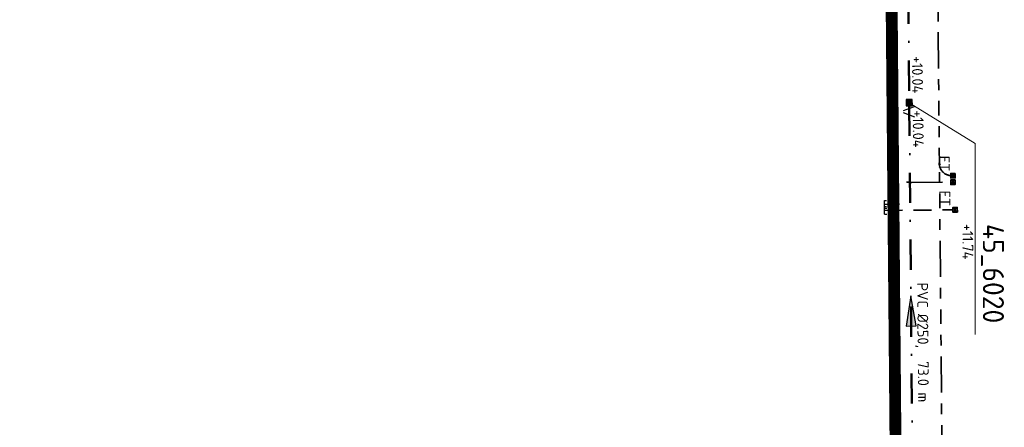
# Model space of a CAD drawing. Header units: metres. Extents: x 232508 to 233531, y 553160 to 554395.
# Tile 22 of 24: x 233367 to 233530, y 554092 to 554160. Entities that reach past the tile are written whole.
import ezdxf
from ezdxf.enums import TextEntityAlignment as Align
from ezdxf.lldxf.tags import DXFTag

# ---------------------------------------------------------------- set-up
doc = ezdxf.new("R2010")
doc.units = ezdxf.units.M
for name, pattern in [('RI-DRAINAGE', [19.2, 6, -1.8, 1.8, -1.8, 2.4, -1.8, 1.8, -1.8]), ('RI-HWA_HUISAANSLUITING', [4.8, 3, -1.8]), ('RI-HWA_KOLKAANSLUITING', [4.3, 2.5, -1.8]), ('RI-VWA_HUISAANSLUITING', [6.1, 2.5, -1.8, 0, -1.8]), ('RI-VWA_PVC', [11, 5, -3, 0, -3])]:
    doc.linetypes.add(name, pattern=pattern)
doc.layers.get('Defpoints').update_dxf_attribs({"color": 241})
for name, color, linetype, lineweight in [('N-WE-KL-ET_LS_VOEDINGSKABEL-G', 190, 'KL-LS-N', 25), ('N-WE-KL-TRACE-A', 253, 'Continuous', 35), ('N-WE-KL-TRACE-G', 7, 'Continuous', 18), ('N-WE-RI-DRAINAGE_DRAIN_PP_80-G', 82, 'RI-DRAINAGE', 35), ('N-WE-RI-DRAINAGE_LOZINGSPUNT_ET-S', 90, 'Continuous', 35), ('N-WE-RI-DRAINAGE_LOZINGSPUNT_ET-T25', 90, 'Continuous', 25), ('N-WE-RI-DRAINAGE_T-STUK-S', 90, 'Continuous', 35), ('N-WE-RI-VWA_RIOOLPUT_PUTKOP-S', 7, 'Continuous', 18)]:
    doc.layers.add(name, color=color, linetype=linetype, lineweight=lineweight)
for name, color, linetype, lineweight, true_color in [('N-WE-RI-HWA_HUISAANSLUITING_PVC_160-GD', 150, 'RI-HWA_HUISAANSLUITING', 35, 0x007fff), ('N-WE-RI-HWA_HULPSTUK_EINDKAP-S', 150, 'Continuous', 25, 0x007fff), ('N-WE-RI-HWA_KOLKAANSLUITING_PVC_125-G', 150, 'RI-HWA_KOLKAANSLUITING', 25, 0x007fff), ('N-WE-RI-HWA_LOZINGSPUNT_ET-S', 150, 'Continuous', 35, 0x007fff), ('N-WE-RI-HWA_LOZINGSPUNT_ET-T25', 150, 'Continuous', 25, 0x007fff), ('N-WE-RI-PERSLEIDING_200-G', 7, 'RI-PERS', 35, 0x5c0fc7), ('N-WE-RI-VWA_HUISAANSLUITING_PVC_160-GD', 20, 'RI-VWA_HUISAANSLUITING', 35, 0xff3f00), ('N-WE-RI-VWA_HULPSTUK_EINDKAP-S', 20, 'Continuous', 25, 0xff3f00), ('N-WE-RI-VWA_PUTNUMMER-S', 20, 'Continuous', 35, 0xff3f00), ('N-WE-RI-VWA_RIOOLPUT-S', 20, 'Continuous', 25, 0xff3f00), ('N-WE-RI-VWA_STROOMRICHTING--S', 20, 'Continuous', 25, 0xff3f00), ('N-WE-RI-VWA_TRANSPORTLEIDING_PVC_250-G', 20, 'RI-VWA_PVC', 50, 0xff3f00)]:
    doc.layers.add(name, color=color, linetype=linetype, lineweight=lineweight, true_color=true_color)
doc.styles.add('NLCS-ISO', font='NLCS-ISO.ttf')
doc.styles.add('NLCS-ISO-ANNOTATIVE-T25', font='NLCS-ISO.ttf', dxfattribs={"height": 2.5})
doc.styles.get("Standard").update_dxf_attribs({"font": 'arial.ttf'})
doc.styles.add('T18', font='NLCS-ISO.ttf', dxfattribs={"height": 1.8})
doc.styles.add('T25', font='NLCS-ISO.ttf', dxfattribs={"height": 2.5})
tags = doc.linetypes.add('KL-LS-N', pattern='A,4,-1,[103,NLCS.shx,S=0.75,R=0,X=0,Y=0],-1,4,-1,["L",Standard,S=1,R=0,X=0,Y=-0.5],-2', length=13).pattern_tags.tags
tags[18] = DXFTag(74, 10)
tags = doc.linetypes.add('RI-PERS', pattern='A,7,-2,["P",Standard,S=1.8,R=0,X=-0.5,Y=-0.9],-2,7,-2,[102,NLCS.shx,S=1,R=180,X=0,Y=0],-2', length=22).pattern_tags.tags
tags[6] = DXFTag(74, 10)

# ---------------------------------------------------------------- blocks, each defined once
blk = doc.blocks.new('*U97')
at = {"ltscale": 0.1}
blk.add_hatch(color=256, dxfattribs=at).paths.add_polyline_path([(-2.5, 0), (2.5, -0.83), (2.5, 0.83)])
at = {"ltscale": 0.1, "flags": 128}
blk.add_lwpolyline([(-2.5, 0), (2.5, -0.83), (2.5, 0.83)], close=True, dxfattribs=at)
at = {"ltscale": 0.1, "style": 'NLCS-ISO'}
for tag, p in [('BOBL', (-27.99, 0)), ('MAT', (-0.5, 0.5))]:
    blk.add_attdef(tag, text='', height=1.8, dxfattribs=at).set_placement(p, align=Align.BOTTOM_RIGHT)
for tag, p in [('DIA', (0.5, 0.5)), ('BOBR', (31.82, 0))]:
    blk.add_attdef(tag, text='', height=1.8, dxfattribs=at).set_placement(p, align=Align.BOTTOM_LEFT)
blk.add_attdef('JVA', text='', height=1.8, dxfattribs=at).set_placement((0, -1), align=Align.TOP_CENTER)
at = {"ltscale": 0.1, "style": 'NLCS-ISO', "flags": 1}
blk.add_attdef('PUTNR-L', text='', height=1.8, dxfattribs=at).set_placement((-0.82, -5.89), align=Align.BOTTOM_RIGHT)
blk.add_attdef('PUTNR-L', text='', height=1.8, dxfattribs=at).set_placement((1.95, -5.77), align=Align.BOTTOM_LEFT)
blk = doc.blocks.new('*U98')
at = {"ltscale": 0.1}
blk.add_hatch(color=256, dxfattribs=at).paths.add_polyline_path([(-2.5, 0), (2.5, -0.83), (2.5, 0.83)])
at = {"ltscale": 0.1, "flags": 128}
blk.add_lwpolyline([(-2.5, 0), (2.5, -0.83), (2.5, 0.83)], close=True, dxfattribs=at)
at = {"ltscale": 0.1, "style": 'NLCS-ISO'}
for tag, p in [('BOBL', (-27.11, 0)), ('MAT', (-0.5, 0.5))]:
    blk.add_attdef(tag, text='', height=1.8, dxfattribs=at).set_placement(p, align=Align.BOTTOM_RIGHT)
for tag, p in [('DIA', (0.5, 0.5)), ('BOBR', (32.44, 0))]:
    blk.add_attdef(tag, text='', height=1.8, dxfattribs=at).set_placement(p, align=Align.BOTTOM_LEFT)
blk.add_attdef('JVA', text='', height=1.8, dxfattribs=at).set_placement((0, -1), align=Align.TOP_CENTER)
at = {"ltscale": 0.1, "style": 'NLCS-ISO', "flags": 1}
blk.add_attdef('PUTNR-L', text='', height=1.8, dxfattribs=at).set_placement((-0.82, -5.89), align=Align.BOTTOM_RIGHT)
blk.add_attdef('PUTNR-L', text='', height=1.8, dxfattribs=at).set_placement((1.95, -5.77), align=Align.BOTTOM_LEFT)
blk = doc.blocks.new('*U118')
at = {"layer": 'Defpoints'}
blk.add_lwpolyline([(-0.24, -0.24), (0.21, -0.24), (0.21, 0.21), (-0.24, 0.21)], close=True, dxfattribs=at)
at = {"color": 0, "linetype": 'ByBlock', "lineweight": -2}
for tag, p, height, style in [('PUNTNUMMER', (0.85, 1.24), 2.5, 'T25'), ('AFMETINGEN', (0.85, -1.26), 1.8, 'T18'), ('PUTDEKSELHOOGTE', (0.85, -3.76), 1.8, 'T18'), ('BIJZONDERHEDEN', (0.85, -6.26), 1.8, 'T18')]:
    blk.add_attdef(tag, p, '', height=height, dxfattribs=dict(at, style=style))
at = {"layer": 'Defpoints', "style": 'NLCS-ISO'}
blk.add_text('r', height=0.3, dxfattribs=at).set_placement((-0.01, 0.04), align=Align.MIDDLE_CENTER)
blk = doc.blocks.new('*U103')
blk.add_wipeout([(0.22, -0.37), (0.37, 0.22), (-0.22, 0.37), (-0.37, -0.22)])
at = {"lineweight": 5}
h = blk.add_hatch(dxfattribs=at)
h.set_pattern_fill('ANGLE', color=8, scale=0.0075, angle=75.0218, style=0)
h.set_pattern_definition([(75.022, (0, 0), (-0.0506076, 0.0135396), [0.0381, -0.0142875]), (165.022, (0, 0), (-0.0135396, -0.0506076), [0.0381, -0.0142875])])
h.paths.add_polyline_path([(0.22, -0.37), (0.37, 0.22), (-0.22, 0.37), (-0.37, -0.22)])
at = {"lineweight": 13}
blk.add_lwpolyline([(0.22, -0.37), (0.37, 0.22), (-0.22, 0.37), (-0.37, -0.22)], close=True, dxfattribs=at)
blk.add_circle((0, 0), 0.285, dxfattribs=at)
blk = doc.blocks.new('*U104')
for points in [[(0.32, 0.66), (-0.66, 0.32), (-0.32, -0.66), (0.66, -0.32)], [(0.24, 0.51), (-0.51, 0.24), (-0.24, -0.51), (0.51, -0.24)]]:
    blk.add_lwpolyline(points, close=True)
blk = doc.blocks.new('SRI-HULP_EINDKAP-SO')
for p, q in [((0, -1.25), (0, 1.25)), ((0, 1.25), (0.69, 1.25)), ((0, -1.25), (0.69, -1.25))]:
    blk.add_line(p, q)
blk = doc.blocks.new('Eidbuis Taludbescherming')
for points in [[(-0.19, -0.38), (0.19, -0.38), (0.19, 0), (-0.19, 0)], [(-0.13, -0.36), (0.13, -0.36), (0.13, 0), (-0.13, 0)]]:
    blk.add_lwpolyline(points, close=True)
blk.add_circle((0, -0.19), 0.055)
blk = doc.blocks.new('T-stuk')
at = {"flags": 128}
blk.add_lwpolyline([(-0.04, 0.12), (-0.04, -0.2), (0.04, -0.2), (0.04, -0.1), (0.08, -0.13), (0.13, -0.08), (0.04, 0.02), (0.04, 0.12)], close=True, dxfattribs=at)

msp = doc.modelspace()

# ---------------------------------------------------------------- linework, layer by layer
at = {"layer": 'N-WE-KL-ET_LS_VOEDINGSKABEL-G', "flags": 128}
msp.add_lwpolyline([(233254, 553766.21), (233257.19, 553776.79, -0.406202), (233264.51, 553780.84), (233284.49, 553775.41, 0.414789), (233288.17, 553777.52, 0.062873), (233302.47, 553880.31), (233305.24, 554100.12, -0.004697), (233305.59, 554115.91, 0.004697), (233305.94, 554132.05), (233306.28, 554158.53, -0.408028), (233370.42, 554222.41), (233385.65, 554222.54, 0.128877), (233391.62, 554224.16), (233403.19, 554230.81, 0.270742), (233403.89, 554232.04), (233403.77, 554245.52, -0.22947), (233408.11, 554254.66), (233414.66, 554259.93, 0.185461), (233420.22, 554269.48), (233422.3, 554283.46, 0.038405), (233423.04, 554293.78), (233422.95, 554309.67)], format="xyb", dxfattribs=at)
at = {"layer": 'N-WE-KL-TRACE-A', "transparency": 33554687, "const_width": 1.8, "flags": 128}
for points in [[(233454.32, 554228.86), (233507.22, 554216.92, -0.348091), (233511.04, 554212.19), (233513.08, 553984.05)], [(233109.74, 553230.87, -0.018757), (233119.62, 553266.96, 0.010001), (233125.25, 553286.2, -0.006807), (233135.58, 553322.35), (233138.04, 553330.46, -0.014934), (233164.61, 553408.55), (233189.36, 553474.74, 0.006941), (233193.28, 553485.69), (233220.62, 553565.48), (233269.03, 553706.79), (233283.79, 553749.89, 0.036782), (233299.41, 553809.43, 0.042621), (233306.37, 553880.37), (233307.46, 553966.72), (233309.14, 554100.07, -0.004697), (233309.49, 554115.78, 0.004697), (233309.84, 554132), (233310.18, 554158.48, -0.408028), (233370.45, 554218.51), (233385.68, 554218.64, 0.129), (233393.57, 554220.78), (233398.97, 554223.89)]]:
    msp.add_lwpolyline(points, format="xyb", dxfattribs=at)
at = {"layer": 'N-WE-KL-TRACE-G', "flags": 128}
for points in [[(233416.81, 554309.04), (233416.82, 554297.46), (233416.54, 554287.48), (233415.4, 554278.52), (233414.74, 554273.1), (233414.46, 554271.22, -0.22356), (233409.66, 554263.98), (233404.27, 554260.71, 0.0329), (233403.22, 554259.97, 0.22947), (233396.57, 554245.94), (233396.7, 554230.41, 0.142761), (233398.44, 554224.62), (233393.12, 554221.56, -0.129009), (233385.67, 554219.54), (233370.44, 554219.41, 0.408028), (233309.28, 554158.49)], [(233307.27, 553880.36), (233307.87, 553928.71), (233329.73, 553928.69), (233329.74, 553930.49), (233307.89, 553930.51), (233310.04, 554100.06, -0.004697), (233310.39, 554115.76, 0.004697), (233310.74, 554131.99), (233311.08, 554158.47, -0.408028), (233370.46, 554217.61), (233385.69, 554217.74, 0.129009), (233394.01, 554220), (233399.56, 554223.19, 0.072492), (233401.98, 554221.22), (233412.09, 554215.2, -0.082455), (233413.35, 554214.14), (233413.87, 554213.53), (233418.87, 554217.8), (233423.43, 554217.83)]]:
    msp.add_lwpolyline(points, format="xyb", dxfattribs=at)
at = {"layer": 'N-WE-RI-DRAINAGE_DRAIN_PP_80-G', "flags": 128}
for points in [[(233521.68, 554134.22), (233521.44, 554134.22, -0.414214), (233519.42, 554136.2), (233518.77, 554209.19)], [(233511.82, 554136.05), (233512.48, 554063.05, 0.414214), (233515.5, 554060.08), (233522.34, 554060.14)], [(233522.33, 554061.22), (233522.09, 554061.22, -0.414214), (233520.08, 554063.2), (233519.42, 554136.2)]]:
    msp.add_lwpolyline(points, format="xyb", dxfattribs=at)
at = {"layer": 'N-WE-RI-HWA_HUISAANSLUITING_PVC_160-GD', "flags": 128}
msp.add_lwpolyline([(233510.31, 554128.45), (233521.64, 554128.55)], dxfattribs=at)
at = {"layer": 'N-WE-RI-HWA_KOLKAANSLUITING_PVC_125-G'}
msp.add_line((233515.32, 554143.94), (233513.44, 554144.63), dxfattribs=at)
at = {"layer": 'N-WE-RI-PERSLEIDING_200-G', "ltscale": 0.75, "flags": 128}
msp.add_lwpolyline([(233254.64, 553766.02), (233257.65, 553775.96, -0.406202), (233264.97, 553780.02), (233284.96, 553774.58, 0.414308), (233288.65, 553776.68, 0.063285), (233303.14, 553880.3), (233305.92, 554100.11, -0.004697), (233306.26, 554115.88, 0.004697), (233306.62, 554132.04), (233306.95, 554158.52, -0.408028), (233370.42, 554221.73), (233385.36, 554221.86, 0.129004), (233392.21, 554223.72), (233403.49, 554230.2, 0.270742), (233404.49, 554231.95), (233404.39, 554244.07, -0.22947), (233409.61, 554255.1), (233415.65, 554259.95, 0.188621), (233420.72, 554268.8), (233422.89, 554283.38, 0.038405), (233423.64, 554293.78), (233423.55, 554309.67)], format="xyb", dxfattribs=at)
at = {"layer": 'N-WE-RI-VWA_HUISAANSLUITING_PVC_160-GD', "flags": 128}
msp.add_lwpolyline([(233510.3, 554129.45), (233514.56, 554129.48)], dxfattribs=at)
at = {"layer": 'N-WE-RI-VWA_TRANSPORTLEIDING_PVC_250-G'}
for p, q in [((233513.75, 554219.9), (233514.4, 554146.84)), ((233514.41, 554145.8), (233515.06, 554072.75))]:
    msp.add_line(p, q, dxfattribs=at)

# ---------------------------------------------------------------- block references
at = {"layer": 'N-WE-RI-DRAINAGE_LOZINGSPUNT_ET-S', "xscale": -1.999999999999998, "yscale": 1.999999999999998, "zscale": 1.999999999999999, "rotation": 90.51206873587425}
for p in [(233521.3, 554134.21), (233521.3, 554133.13)]:
    msp.add_blockref('Eidbuis Taludbescherming', p, dxfattribs=at)
at = {"layer": 'N-WE-RI-DRAINAGE_T-STUK-S', "rotation": 0.5120687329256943}
for p in [(233511.82, 554136.05), (233519.42, 554136.2)]:
    msp.add_blockref('T-stuk', p, dxfattribs=at)
at = {"layer": 'N-WE-RI-HWA_HULPSTUK_EINDKAP-S', "xscale": 0.5, "yscale": 0.5, "zscale": 0.5, "rotation": 0.5120687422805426}
msp.add_blockref('SRI-HULP_EINDKAP-SO', (233510.31, 554128.45), dxfattribs=at)
at = {"layer": 'N-WE-RI-HWA_LOZINGSPUNT_ET-S', "xscale": 2, "yscale": 2, "zscale": 2, "rotation": 90.51206872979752}
msp.add_blockref('Eidbuis Taludbescherming', (233521.64, 554128.55), dxfattribs=at)
at = {"layer": 'N-WE-RI-VWA_HULPSTUK_EINDKAP-S', "xscale": 0.5, "yscale": 0.5, "zscale": 0.5, "rotation": 0.5120687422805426}
msp.add_blockref('SRI-HULP_EINDKAP-SO', (233510.31, 554129.45), dxfattribs=at)
at = {"layer": 'N-WE-RI-VWA_PUTNUMMER-S'}
ref = msp.add_blockref('*U118', (233514.42, 554146.31), dxfattribs=dict(at, rotation=270))
ref.add_attrib('PUNTNUMMER', '45_6020', (233526.64, 554126.21), dxfattribs={"layer": '0', "color": 0, "linetype": 'ByBlock', "lineweight": -2, "height": 3.5, "rotation": 270, "style": 'NLCS-ISO'})
ref.add_attrib('PUTDEKSELHOOGTE', '+11.74', (233523.24, 554126.21), dxfattribs={"layer": '0', "color": 0, "linetype": 'ByBlock', "lineweight": -2, "height": 1.8, "rotation": 270, "style": 'NLCS-ISO'})
at = {"layer": 'N-WE-RI-VWA_STROOMRICHTING--S'}
for name, p, rotation, values in [('*U97', (233514.06, 554185.87), 270.4577636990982, {'MAT': 'PVC', 'DIA': '%%C250,  73.0 m    ', 'BOBL': '+9.78', 'BOBR': '+10.04'}), ('*U98', (233514.71, 554111.77), 270.4749963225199, {'MAT': 'PVC', 'DIA': '%%C250,  73.0 m', 'BOBL': '+10.04', 'BOBR': '+10.30'})]:
    msp.add_blockref(name, p, dxfattribs=dict(at, rotation=rotation)).add_auto_attribs(values)

# ---------------------------------------------------------------- texts
at = {"layer": 'N-WE-RI-DRAINAGE_LOZINGSPUNT_ET-T25', "style": 'NLCS-ISO-ANNOTATIVE-T25'}
msp.add_text('ET', height=1.8, rotation=270, dxfattribs=at).set_placement((233518.78, 554136.24), align=Align.BOTTOM_CENTER)
at = {"layer": 'N-WE-RI-HWA_LOZINGSPUNT_ET-T25', "style": 'NLCS-ISO-ANNOTATIVE-T25'}
msp.add_text('ET', height=1.8, rotation=270, dxfattribs=at).set_placement((233518.87, 554130.47), align=Align.BOTTOM_CENTER)

# ---------------------------------------------------------------- next in the draw order: block references
at = {"layer": 'N-WE-RI-VWA_RIOOLPUT_PUTKOP-S', "rotation": 105.4902606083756}
msp.add_blockref('*U103', (233514.41, 554146.32), dxfattribs=at)

# ---------------------------------------------------------------- next in the draw order: linework, layer by layer
at = {"layer": 'N-WE-KL-TRACE-G', "flags": 128}
msp.add_lwpolyline([(233454.12, 554227.98), (233507.02, 554216.04, -0.348091), (233510.14, 554212.18), (233512.18, 553984.04), (233513.98, 553984.06), (233511.94, 554212.19, 0.348091), (233507.42, 554217.8), (233454.52, 554229.74)], format="xyb", dxfattribs=at)
at = {"layer": 'N-WE-RI-DRAINAGE_DRAIN_PP_80-G', "flags": 128}
msp.add_lwpolyline([(233511.17, 554209.04), (233511.82, 554136.05, 0.414214), (233514.85, 554133.07), (233521.68, 554133.13)], format="xyb", dxfattribs=at)
at = {"layer": 'N-WE-RI-HWA_KOLKAANSLUITING_PVC_125-G'}
msp.add_line((233513.43, 554145.01), (233515.26, 554145.68), dxfattribs=at)
at = {"layer": 'N-WE-RI-VWA_PUTNUMMER-S', "lineweight": 13, "flags": 128}
msp.add_lwpolyline([(233514.42, 554146.31), (233525.35, 554139.54), (233525.35, 554107.87)], dxfattribs=at)

# ---------------------------------------------------------------- next in the draw order: block references
at = {"layer": 'N-WE-RI-VWA_RIOOLPUT-S', "extrusion": (-0.001904, -0.000932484, 0.999998), "rotation": 251.0894594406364}
msp.add_blockref('*U104', (233513.98, 554145.67, -961.42), dxfattribs=at)

doc.saveas('drawing.dxf')
